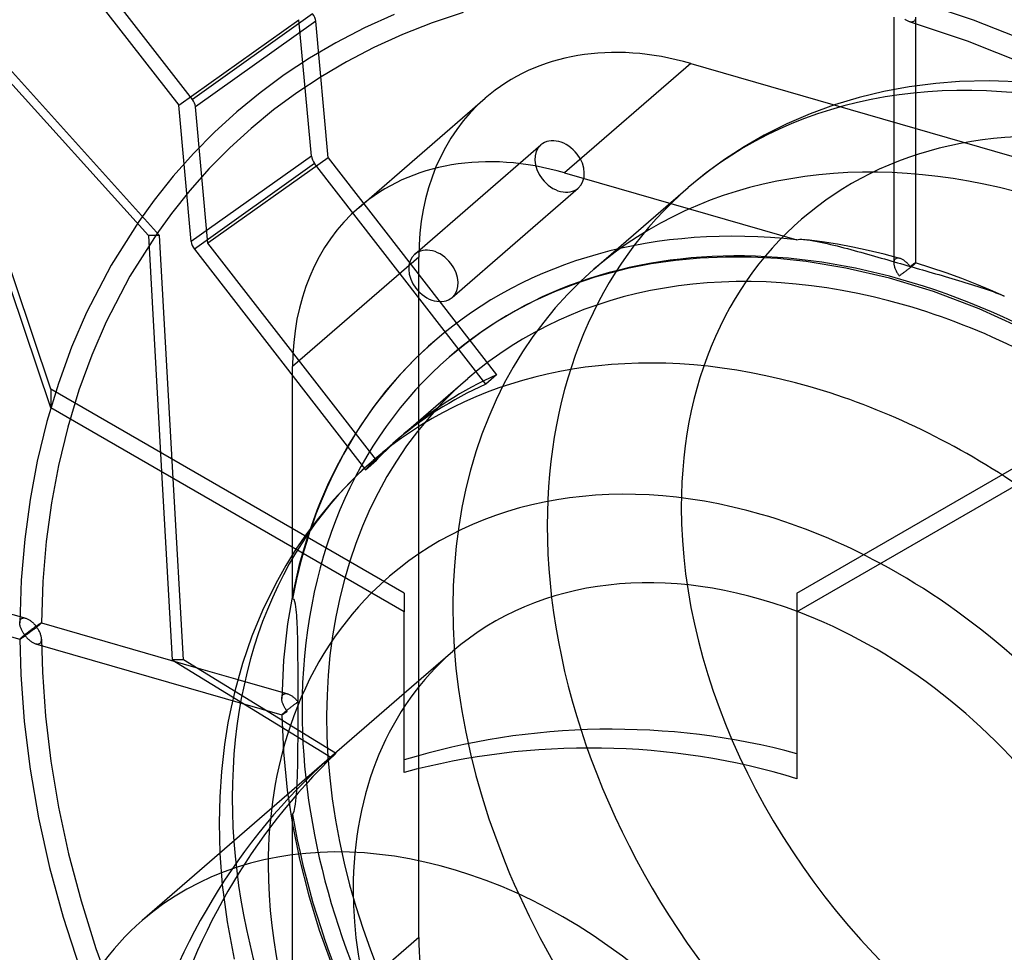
# Model space of a CAD drawing. Header units: millimetres. Extents: x -209 to 201, y -266 to 259.
# Tile 11 of 18: x -62 to 28, y 10 to 96. Entities that reach past the tile are written whole.
import ezdxf

# ---------------------------------------------------------------- set-up
doc = ezdxf.new("R2010")
doc.units = ezdxf.units.MM
doc.layers.add('HIDDEN', color=7, linetype='Continuous')
doc.layers.add('THICK', color=7, linetype='Continuous')

msp = doc.modelspace()

# ---------------------------------------------------------------- linework, layer by layer
at = {"layer": 'HIDDEN'}
for p, q in [((-46.162, 88.798), (-110.034, 171.108)), ((-79.933, 130.162), (-47.416, 88.258)), ((-59.165, 62.173), (-81.856, 129.398)), ((-49.174, 76.282), (-73.692, 103.486)), ((-73.071, 101.645), (-50.206, 76.275)), ((25.671, 96.089), (20.33, 97.854)), ((-47.416, 88.258), (-36.362, 96.121)), ((-35.109, 96.66), (-46.162, 88.798)), ((-34.822, 95.975), (-45.876, 88.113)), ((-35.21, 83.585), (-36.362, 96.121)), ((-33.67, 83.439), (-34.822, 95.975)), ((-27.617, 96.604), (-30.341, 95.367)), ((-21.264, 96.772), (-24.106, 95.83)), ((18.332, 96.351), (18.332, 73.762)), ((19.406, 96.117), (19.346, 96.16)), ((19.466, 96.078), (19.406, 96.117)), ((19.527, 96.041), (19.466, 96.078)), ((19.588, 96.008), (19.527, 96.041)), ((19.65, 95.979), (19.588, 96.008)), ((19.711, 95.954), (19.65, 95.979)), ((20.199, 95.984), (20.151, 95.95)), ((20.234, 96.02), (20.199, 95.984)), ((20.265, 96.063), (20.234, 96.02)), ((20.29, 96.112), (20.265, 96.063)), ((20.308, 96.165), (20.29, 96.112)), ((20.332, 96.351), (20.332, 73.762)), ((31.047, 93.954), (25.671, 96.089)), ((-30.341, 95.367), (-32.958, 94.007)), ((-24.106, 95.83), (-26.84, 94.761)), ((19.772, 95.933), (19.711, 95.954)), ((19.842, 95.916), (19.772, 95.933)), ((25.123, 94.16), (19.772, 95.933)), ((19.91, 95.906), (19.842, 95.916)), ((19.975, 95.903), (19.91, 95.906)), ((20.038, 95.91), (19.975, 95.903)), ((20.097, 95.925), (20.038, 95.91)), ((20.151, 95.95), (20.097, 95.925)), ((-26.84, 94.761), (-29.466, 93.569)), ((30.514, 92.005), (25.123, 94.16)), ((-32.958, 94.007), (-35.38, 92.581)), ((-29.466, 93.569), (-31.988, 92.258)), ((-35.38, 92.581), (-37.705, 91.044)), ((-31.988, 92.258), (-34.321, 90.884)), ((-0.326, 92.092), (-11.931, 82.042)), ((-0.326, 92.092), (47.897, 78.171)), ((-37.705, 91.044), (-39.933, 89.4)), ((-34.321, 90.884), (-36.559, 89.405)), ((19.742, 89.952), (17.409, 89.52)), ((22.192, 90.268), (19.742, 89.952)), ((24.378, 90.441), (22.192, 90.268)), ((27.103, 90.506), (24.378, 90.441)), ((31.176, 90.341), (27.103, 90.506)), ((-39.933, 89.4), (-42.071, 87.644)), ((-36.559, 89.405), (-38.704, 87.822)), ((-30.837, 78.862), (-19.232, 88.913)), ((15.147, 88.975), (12.879, 88.293)), ((17.409, 89.52), (15.147, 88.975)), ((-46.263, 75.723), (-47.416, 88.258)), ((-44.723, 75.577), (-45.876, 88.113)), ((-38.704, 87.822), (-40.761, 86.132)), ((12.879, 88.293), (10.648, 87.482)), ((-42.071, 87.644), (-44.114, 85.779)), ((10.648, 87.482), (8.503, 86.558)), ((-40.761, 86.132), (-42.728, 84.337)), ((8.503, 86.558), (6.426, 85.515)), ((-44.114, 85.779), (-46.059, 83.809)), ((6.426, 85.515), (4.563, 84.445)), ((-42.728, 84.337), (-44.6, 82.441)), ((-25.715, 74.564), (-14.11, 84.614)), ((4.563, 84.445), (2.78, 83.286)), ((-46.059, 83.809), (-47.912, 81.727)), ((-35.21, 83.585), (-46.263, 75.723)), ((-33.67, 83.439), (-44.723, 75.577)), ((-33.67, 83.439), (-18.189, 63.489)), ((-44.6, 82.441), (-46.384, 80.437)), ((-34.923, 82.9), (-45.977, 75.038)), ((-19.189, 62.623), (-34.923, 82.9)), ((2.78, 83.286), (1.073, 82.037)), ((-47.912, 81.727), (-49.67, 79.533)), ((-11.931, 82.042), (9.422, 75.878)), ((1.073, 82.037), (-0.562, 80.699)), ((-22.278, 70.595), (-10.673, 80.645)), ((-9.238, 73.184), (-0.563, 80.697)), ((-46.384, 80.437), (-48.078, 78.323)), ((-49.67, 79.533), (-51.085, 77.583)), ((-48.078, 78.323), (-49.441, 76.444)), ((-51.085, 77.583), (-53.631, 73.552)), ((-49.441, 76.444), (-51.896, 72.557)), ((-49.174, 76.282), (-50.206, 76.275)), ((-50.206, 76.275), (-48.988, 54.572)), ((-47.921, 53.956), (-49.174, 76.282)), ((-29.242, 55.627), (-44.723, 75.577)), ((9.422, 75.878), (9.549, 75.925)), ((9.549, 75.925), (9.703, 75.94)), ((9.703, 75.94), (9.866, 75.939)), ((9.866, 75.939), (10.03, 75.929)), ((10.03, 75.929), (10.186, 75.915)), ((10.186, 75.915), (10.335, 75.898)), ((11.736, 75.706), (10.334, 75.898)), ((10.335, 75.898), (10.65, 75.854)), ((10.65, 75.854), (10.962, 75.801)), ((10.962, 75.801), (11.272, 75.744)), ((11.272, 75.744), (11.582, 75.681)), ((11.582, 75.681), (11.891, 75.615)), ((13.143, 75.478), (11.736, 75.706)), ((11.891, 75.615), (12.2, 75.546)), ((12.2, 75.546), (12.509, 75.474)), ((12.509, 75.474), (12.819, 75.399)), ((12.819, 75.399), (13.129, 75.323)), ((13.129, 75.323), (13.44, 75.244)), ((14.554, 75.213), (13.143, 75.478)), ((13.44, 75.244), (13.751, 75.164)), ((13.751, 75.164), (14.062, 75.082)), ((15.983, 74.909), (14.554, 75.213)), ((-45.977, 75.038), (-30.242, 54.761)), ((-25.337, 74.301), (-36.942, 64.251)), ((-25.337, 11.774), (-25.337, 74.301)), ((2.844, 74.307), (0.544, 74.209)), ((5.217, 74.292), (2.844, 74.307)), ((7.655, 74.16), (5.217, 74.292)), ((14.062, 75.082), (14.373, 74.999)), ((14.373, 74.999), (14.685, 74.915)), ((14.685, 74.915), (14.996, 74.829)), ((14.996, 74.829), (15.307, 74.743)), ((15.307, 74.743), (15.618, 74.657)), ((15.618, 74.657), (15.929, 74.57)), ((15.929, 74.57), (16.239, 74.482)), ((17.433, 74.564), (15.983, 74.909)), ((16.239, 74.482), (16.547, 74.395)), ((16.547, 74.395), (16.855, 74.307)), ((16.855, 74.307), (17.162, 74.219)), ((18.885, 74.182), (17.433, 74.564)), ((-53.631, 73.552), (-55.888, 69.202)), ((-3.991, 73.675), (-6.146, 73.249)), ((-1.753, 73.997), (-3.991, 73.675)), ((0.544, 74.209), (-1.753, 73.997)), ((10.277, 73.887), (7.655, 74.16)), ((13.925, 73.297), (10.277, 73.887)), ((17.162, 74.219), (17.467, 74.132)), ((17.467, 74.132), (17.77, 74.045)), ((17.77, 74.045), (18.072, 73.958)), ((18.072, 73.958), (18.372, 73.871)), ((18.335, 73.823), (18.332, 73.758)), ((18.332, 73.758), (18.335, 73.695)), ((18.342, 73.885), (18.335, 73.823)), ((18.335, 73.695), (18.342, 73.63)), ((18.356, 73.943), (18.342, 73.885)), ((18.342, 73.63), (18.352, 73.564)), ((18.352, 73.564), (18.366, 73.497)), ((18.375, 73.997), (18.356, 73.943)), ((18.366, 73.497), (18.384, 73.43)), ((18.372, 73.871), (18.669, 73.786)), ((18.399, 74.046), (18.375, 73.997)), ((18.384, 73.43), (18.405, 73.363)), ((18.43, 74.089), (18.399, 74.046)), ((18.405, 73.363), (18.428, 73.295)), ((18.466, 74.126), (18.43, 74.089)), ((18.507, 74.156), (18.466, 74.126)), ((18.552, 74.179), (18.507, 74.156)), ((18.601, 74.195), (18.552, 74.179)), ((18.654, 74.205), (18.601, 74.195)), ((18.709, 74.208), (18.654, 74.205)), ((18.669, 73.786), (18.964, 73.7)), ((18.766, 74.205), (18.709, 74.208)), ((18.825, 74.196), (18.766, 74.205)), ((18.886, 74.182), (18.825, 74.196)), ((18.945, 74.163), (18.886, 74.182)), ((19.005, 74.14), (18.945, 74.163)), ((18.964, 73.7), (19.257, 73.616)), ((19.065, 74.113), (19.005, 74.14)), ((19.125, 74.082), (19.065, 74.113)), ((19.185, 74.048), (19.125, 74.082)), ((19.244, 74.01), (19.185, 74.048)), ((19.303, 73.97), (19.244, 74.01)), ((19.257, 73.616), (19.546, 73.532)), ((19.36, 73.927), (19.303, 73.97)), ((19.417, 73.881), (19.36, 73.927)), ((19.473, 73.834), (19.417, 73.881)), ((19.528, 73.784), (19.473, 73.834)), ((19.582, 73.733), (19.528, 73.784)), ((19.546, 73.532), (19.833, 73.45)), ((19.635, 73.679), (19.582, 73.733)), ((19.686, 73.624), (19.635, 73.679)), ((19.736, 73.567), (19.686, 73.624)), ((19.785, 73.509), (19.736, 73.567)), ((19.833, 73.45), (19.785, 73.509)), ((19.804, 73.306), (19.861, 73.351)), ((19.878, 73.482), (19.833, 73.45)), ((19.833, 73.45), (20.115, 73.368)), ((19.861, 73.351), (19.916, 73.395)), ((19.922, 73.513), (19.878, 73.482)), ((19.916, 73.395), (19.97, 73.438)), ((19.965, 73.543), (19.922, 73.513)), ((20.006, 73.571), (19.965, 73.543)), ((19.97, 73.438), (20.022, 73.479)), ((20.045, 73.597), (20.006, 73.571)), ((20.022, 73.479), (20.071, 73.52)), ((20.082, 73.623), (20.045, 73.597)), ((20.071, 73.52), (20.118, 73.558)), ((20.117, 73.646), (20.082, 73.623)), ((20.115, 73.368), (20.401, 73.286)), ((20.151, 73.668), (20.117, 73.646)), ((20.118, 73.558), (20.16, 73.593)), ((20.182, 73.688), (20.151, 73.668)), ((20.16, 73.593), (20.199, 73.626)), ((20.211, 73.706), (20.182, 73.688)), ((20.199, 73.626), (20.235, 73.658)), ((20.237, 73.722), (20.211, 73.706)), ((20.235, 73.658), (20.266, 73.686)), ((20.261, 73.735), (20.237, 73.722)), ((20.281, 73.747), (20.261, 73.735)), ((20.266, 73.686), (20.29, 73.71)), ((20.299, 73.755), (20.281, 73.747)), ((20.29, 73.71), (20.309, 73.729)), ((20.313, 73.762), (20.299, 73.755)), ((20.309, 73.729), (20.323, 73.744)), ((20.323, 73.765), (20.313, 73.762)), ((20.33, 73.765), (20.323, 73.765)), ((20.323, 73.744), (20.33, 73.755)), ((20.331, 73.765), (20.33, 73.765)), ((21.732, 73.325), (20.33, 73.765)), ((20.33, 73.755), (20.332, 73.762)), ((20.331, 73.764), (20.331, 73.765)), ((20.332, 73.764), (20.331, 73.764)), ((20.332, 73.763), (20.332, 73.764)), ((20.332, 73.762), (20.332, 73.763)), ((20.332, 73.763), (20.332, 73.763)), ((-51.896, 72.557), (-54.076, 68.356)), ((-9.15, 72.454), (-10.944, 71.856)), ((-8.364, 72.685), (-9.15, 72.454)), ((-6.146, 73.249), (-8.364, 72.685)), ((17.94, 72.366), (13.925, 73.297)), ((18.428, 73.295), (18.454, 73.227)), ((18.454, 73.227), (18.483, 73.16)), ((18.483, 73.16), (18.514, 73.093)), ((18.514, 73.093), (18.548, 73.026)), ((18.548, 73.026), (18.583, 72.961)), ((18.583, 72.961), (18.62, 72.895)), ((18.62, 72.895), (18.659, 72.831)), ((18.659, 72.831), (18.7, 72.768)), ((18.7, 72.768), (18.743, 72.705)), ((18.743, 72.705), (18.787, 72.644)), ((18.787, 72.644), (18.833, 72.584)), ((18.833, 72.584), (18.878, 72.616)), ((18.878, 72.616), (18.925, 72.65)), ((18.925, 72.65), (18.974, 72.685)), ((18.974, 72.685), (19.023, 72.721)), ((19.023, 72.721), (19.074, 72.758)), ((19.074, 72.758), (19.126, 72.796)), ((19.126, 72.796), (19.179, 72.835)), ((19.179, 72.835), (19.233, 72.874)), ((19.233, 72.874), (19.288, 72.915)), ((19.288, 72.915), (19.343, 72.956)), ((19.343, 72.956), (19.4, 72.998)), ((19.4, 72.998), (19.457, 73.041)), ((19.457, 73.041), (19.514, 73.084)), ((19.514, 73.084), (19.572, 73.128)), ((19.572, 73.128), (19.63, 73.172)), ((19.63, 73.172), (19.688, 73.217)), ((19.688, 73.217), (19.746, 73.262)), ((19.746, 73.262), (19.804, 73.306)), ((20.401, 73.286), (20.689, 73.203)), ((20.689, 73.203), (20.98, 73.118)), ((20.98, 73.118), (21.273, 73.034)), ((21.273, 73.034), (21.569, 72.948)), ((21.569, 72.948), (21.866, 72.862)), ((23.133, 72.852), (21.732, 73.325)), ((21.866, 72.862), (22.165, 72.776)), ((22.165, 72.776), (22.465, 72.688)), ((22.465, 72.688), (22.766, 72.601)), ((22.766, 72.601), (23.068, 72.513)), ((23.068, 72.513), (23.37, 72.424)), ((24.577, 72.327), (23.133, 72.852)), ((23.37, 72.424), (23.672, 72.335)), ((-10.944, 71.856), (-12.861, 71.109)), ((21.976, 71.135), (17.94, 72.366)), ((23.672, 72.335), (23.974, 72.245)), ((23.974, 72.245), (24.276, 72.155)), ((24.276, 72.155), (24.577, 72.064)), ((25.957, 71.792), (24.577, 72.327)), ((24.577, 72.064), (24.877, 71.974)), ((24.877, 71.974), (25.175, 71.882)), ((25.175, 71.882), (25.471, 71.79)), ((25.471, 71.79), (25.765, 71.698)), ((25.765, 71.698), (26.056, 71.605)), ((27.227, 71.269), (25.957, 71.792)), ((26.056, 71.605), (26.345, 71.511)), ((-12.861, 71.109), (-14.689, 70.281)), ((26.173, 69.537), (21.976, 71.135)), ((26.345, 71.511), (26.63, 71.416)), ((26.63, 71.416), (26.911, 71.321)), ((26.911, 71.321), (27.189, 71.225)), ((27.189, 71.225), (27.462, 71.127)), ((28.493, 70.718), (27.227, 71.269)), ((27.462, 71.127), (27.729, 71.028)), ((27.729, 71.028), (27.991, 70.928)), ((27.991, 70.928), (28.245, 70.825)), ((28.245, 70.825), (28.492, 70.719)), ((-14.689, 70.281), (-16.446, 69.369)), ((-55.888, 69.202), (-57.262, 66.025)), ((-16.446, 69.369), (-18.07, 68.413)), ((29.669, 67.967), (26.173, 69.537)), ((-54.076, 68.356), (-55.404, 65.284)), ((-18.07, 68.413), (-19.628, 67.384)), ((-19.628, 67.384), (-21.121, 66.283)), ((-24.446, 66.101), (-25.732, 64.884)), ((-23.861, 66.619), (-24.446, 66.101)), ((-21.121, 66.283), (-22.552, 65.107)), ((-57.262, 66.025), (-58.482, 62.692)), ((-55.404, 65.284), (-56.586, 62.058)), ((-25.732, 64.884), (-27.077, 63.478)), ((-36.942, 47.617), (-36.942, 64.251)), ((-27.077, 63.478), (-28.357, 61.996)), ((-18.189, 63.489), (-19.189, 62.623)), ((-58.482, 62.692), (-59.541, 59.202)), ((-26.719, 58.046), (-20.843, 63.134)), ((-59.165, 62.173), (-59.165, 60.448)), ((-26.675, 43.415), (-59.165, 62.173)), ((-56.586, 62.058), (-57.611, 58.676)), ((-28.357, 61.996), (-29.569, 60.436)), ((9.425, 43.415), (41.915, 62.173)), ((-29.569, 60.436), (-30.713, 58.796)), ((-59.541, 59.202), (-60.427, 55.554)), ((-57.611, 58.676), (-58.471, 55.136)), ((-30.713, 58.796), (-31.759, 57.122)), ((-31.759, 57.122), (-32.737, 55.371)), ((-29.518, 55.621), (-27.719, 57.18)), ((-60.427, 55.554), (-61.085, 52.031)), ((-32.737, 55.371), (-33.643, 53.541)), ((-29.519, 55.621), (-30.538, 54.706)), ((-30.242, 54.761), (-29.242, 55.627)), ((-58.471, 55.136), (-59.11, 51.717)), ((-30.538, 54.706), (-31.65, 53.623)), ((-33.643, 53.541), (-34.474, 51.631)), ((-31.65, 53.623), (-33.18, 51.994)), ((-61.085, 52.031), (-61.578, 48.376)), ((-59.11, 51.717), (-59.589, 48.165)), ((-34.474, 51.631), (-34.719, 51.015)), ((-33.18, 51.994), (-34.574, 50.319)), ((-34.719, 51.015), (-35.583, 48.587)), ((-34.574, 50.319), (-35.678, 48.854)), ((-61.578, 48.376), (-61.894, 44.595)), ((-59.589, 48.165), (-59.897, 44.488)), ((-35.678, 48.854), (-36.641, 47.444)), ((-35.583, 48.587), (-36.325, 46.043)), ((-84.117, 47.646), (-61.469, 41.109)), ((-36.942, 42.898), (-36.942, 46.976)), ((-84.671, 45.725), (-62.024, 39.187)), ((-36.325, 46.043), (-36.937, 43.384)), ((-61.894, 44.595), (-62.026, 40.694)), ((-59.897, 44.488), (-60.026, 40.69)), ((-36.937, 43.384), (-37.412, 40.611)), ((-36.812, 42.838), (-36.942, 42.898)), ((-36.737, 42.628), (-36.812, 42.838)), ((-36.688, 42.4), (-36.737, 42.628)), ((-26.675, 43.415), (-26.675, 41.69)), ((9.425, 43.415), (9.425, 41.69)), ((-36.649, 42.159), (-36.688, 42.4)), ((-36.618, 41.908), (-36.649, 42.159)), ((-36.591, 41.649), (-36.618, 41.908)), ((-36.569, 41.384), (-36.591, 41.649)), ((-62.026, 40.691), (-62.023, 40.755)), ((-62.023, 40.755), (-62.015, 40.816)), ((-62.015, 40.816), (-62.002, 40.873)), ((-62.002, 40.873), (-61.983, 40.927)), ((-61.983, 40.927), (-61.958, 40.976)), ((-61.958, 40.976), (-61.927, 41.019)), ((-61.927, 41.019), (-61.891, 41.056)), ((-61.891, 41.056), (-61.85, 41.086)), ((-61.85, 41.086), (-61.804, 41.109)), ((-61.804, 41.109), (-61.754, 41.125)), ((-61.754, 41.125), (-61.702, 41.134)), ((-61.702, 41.134), (-61.646, 41.137)), ((-61.646, 41.137), (-61.589, 41.133)), ((-61.589, 41.133), (-61.529, 41.124)), ((-61.529, 41.124), (-61.469, 41.109)), ((-61.469, 41.109), (-61.41, 41.089)), ((-61.41, 41.089), (-61.35, 41.066)), ((-61.35, 41.066), (-61.291, 41.038)), ((-61.291, 41.038), (-61.231, 41.007)), ((-61.231, 41.007), (-61.172, 40.972)), ((-61.172, 40.972), (-61.114, 40.934)), ((-61.114, 40.934), (-61.056, 40.894)), ((-61.056, 40.894), (-60.998, 40.851)), ((-60.998, 40.851), (-60.942, 40.805)), ((-60.942, 40.805), (-60.886, 40.757)), ((-60.886, 40.757), (-60.832, 40.708)), ((-36.549, 41.113), (-36.569, 41.384)), ((-36.532, 40.837), (-36.549, 41.113)), ((-36.518, 40.557), (-36.532, 40.837)), ((-62.024, 40.627), (-62.026, 40.691)), ((-62.018, 40.562), (-62.024, 40.627)), ((-62.008, 40.495), (-62.018, 40.562)), ((-61.994, 40.428), (-62.008, 40.495)), ((-61.977, 40.36), (-61.994, 40.428)), ((-61.957, 40.292), (-61.977, 40.36)), ((-61.934, 40.224), (-61.957, 40.292)), ((-61.907, 40.156), (-61.934, 40.224)), ((-61.879, 40.088), (-61.907, 40.156)), ((-61.848, 40.02), (-61.879, 40.088)), ((-61.815, 39.953), (-61.848, 40.02)), ((-61.779, 39.887), (-61.815, 39.953)), ((-61.742, 39.821), (-61.779, 39.887)), ((-61.237, 39.849), (-61.292, 39.806)), ((-61.182, 39.891), (-61.237, 39.849)), ((-61.127, 39.933), (-61.182, 39.891)), ((-61.072, 39.974), (-61.127, 39.933)), ((-61.035, 39.869), (-61.093, 39.826)), ((-61.018, 40.015), (-61.072, 39.974)), ((-60.977, 39.912), (-61.035, 39.869)), ((-60.965, 40.055), (-61.018, 40.015)), ((-60.919, 39.955), (-60.977, 39.912)), ((-60.913, 40.094), (-60.965, 40.055)), ((-60.861, 40), (-60.919, 39.955)), ((-60.862, 40.132), (-60.913, 40.094)), ((-60.811, 40.17), (-60.862, 40.132)), ((-60.801, 40.044), (-60.861, 40)), ((-60.832, 40.708), (-60.779, 40.656)), ((-60.761, 40.206), (-60.811, 40.17)), ((-60.742, 40.09), (-60.801, 40.044)), ((-60.779, 40.656), (-60.726, 40.603)), ((-60.713, 40.242), (-60.761, 40.206)), ((-60.683, 40.135), (-60.742, 40.09)), ((-60.726, 40.603), (-60.675, 40.548)), ((-60.665, 40.276), (-60.713, 40.242)), ((-60.623, 40.181), (-60.683, 40.135)), ((-60.675, 40.548), (-60.625, 40.491)), ((-60.619, 40.31), (-60.665, 40.276)), ((-60.625, 40.491), (-60.577, 40.433)), ((-60.564, 40.227), (-60.623, 40.181)), ((-60.574, 40.343), (-60.619, 40.31)), ((-60.577, 40.433), (-60.529, 40.374)), ((-60.529, 40.374), (-60.574, 40.343)), ((-60.506, 40.272), (-60.564, 40.227)), ((-60.529, 40.374), (-60.481, 40.409)), ((-60.481, 40.31), (-60.529, 40.374)), ((-60.449, 40.317), (-60.506, 40.272)), ((-60.481, 40.409), (-60.434, 40.442)), ((-60.434, 40.244), (-60.481, 40.31)), ((-60.394, 40.361), (-60.449, 40.317)), ((-60.434, 40.442), (-60.388, 40.473)), ((-60.389, 40.177), (-60.434, 40.244)), ((-60.341, 40.404), (-60.394, 40.361)), ((-60.346, 40.109), (-60.389, 40.177)), ((-60.388, 40.473), (-60.345, 40.503)), ((-60.304, 40.04), (-60.346, 40.109)), ((-60.345, 40.503), (-60.303, 40.531)), ((-60.29, 40.446), (-60.341, 40.404)), ((-60.265, 39.97), (-60.304, 40.04)), ((-60.303, 40.531), (-60.264, 40.558)), ((-60.242, 40.485), (-60.29, 40.446)), ((-60.228, 39.9), (-60.265, 39.97)), ((-60.264, 40.558), (-60.227, 40.582)), ((-60.198, 40.522), (-60.242, 40.485)), ((-60.194, 39.828), (-60.228, 39.9)), ((-60.227, 40.582), (-60.192, 40.605)), ((-60.159, 40.556), (-60.198, 40.522)), ((-60.192, 40.605), (-60.16, 40.625)), ((-60.16, 40.625), (-60.131, 40.643)), ((-60.123, 40.587), (-60.159, 40.556)), ((-60.131, 40.643), (-60.105, 40.658)), ((-60.093, 40.614), (-60.123, 40.587)), ((-60.105, 40.658), (-60.082, 40.671)), ((-60.069, 40.637), (-60.093, 40.614)), ((-60.082, 40.671), (-60.063, 40.681)), ((-60.05, 40.656), (-60.069, 40.637)), ((-60.063, 40.681), (-60.047, 40.688)), ((-60.036, 40.671), (-60.05, 40.656)), ((-60.047, 40.688), (-60.035, 40.692)), ((-60.029, 40.683), (-60.036, 40.671)), ((-60.035, 40.692), (-60.028, 40.693)), ((-60.026, 40.69), (-60.029, 40.683)), ((-60.028, 40.693), (-60.028, 40.693)), ((-60.028, 40.693), (-60.027, 40.692)), ((-60.028, 40.693), (-45.842, 36.598)), ((-60.027, 40.692), (-60.027, 40.692)), ((-60.027, 40.692), (-60.026, 40.691)), ((-60.026, 40.691), (-60.026, 40.69)), ((-60.026, 40.69), (-60.026, 40.69)), ((-37.412, 40.611), (-37.78, 37.247)), ((-36.505, 40.272), (-36.518, 40.557)), ((-36.494, 39.984), (-36.505, 40.272)), ((-36.485, 39.693), (-36.494, 39.984)), ((-62.024, 39.196), (-62.026, 39.189)), ((-62.026, 39.19), (-61.933, 35.953)), ((-62.026, 39.189), (-62.026, 39.189)), ((-62.026, 39.189), (-62.026, 39.188)), ((-62.026, 39.188), (-62.025, 39.188)), ((-62.025, 39.188), (-62.025, 39.188)), ((-62.025, 39.188), (-62.025, 39.187)), ((-62.025, 39.187), (-62.024, 39.187)), ((-62.016, 39.206), (-62.024, 39.196)), ((-62.024, 39.187), (-62.018, 39.188)), ((-62.018, 39.188), (-62.008, 39.191)), ((-62.003, 39.221), (-62.016, 39.206)), ((-62.008, 39.191), (-61.994, 39.198)), ((-61.984, 39.24), (-62.003, 39.221)), ((-61.994, 39.198), (-61.977, 39.207)), ((-61.959, 39.263), (-61.984, 39.24)), ((-61.977, 39.207), (-61.957, 39.219)), ((-61.928, 39.291), (-61.959, 39.263)), ((-61.957, 39.219), (-61.934, 39.233)), ((-61.934, 39.233), (-61.908, 39.249)), ((-61.891, 39.324), (-61.928, 39.291)), ((-61.908, 39.249), (-61.879, 39.267)), ((-61.854, 39.355), (-61.891, 39.324)), ((-61.879, 39.267), (-61.848, 39.288)), ((-61.813, 39.39), (-61.854, 39.355)), ((-61.848, 39.288), (-61.815, 39.31)), ((-61.815, 39.31), (-61.78, 39.334)), ((-61.769, 39.427), (-61.813, 39.39)), ((-61.78, 39.334), (-61.742, 39.359)), ((-61.722, 39.465), (-61.769, 39.427)), ((-61.703, 39.757), (-61.742, 39.821)), ((-61.742, 39.359), (-61.703, 39.386)), ((-61.672, 39.506), (-61.722, 39.465)), ((-61.662, 39.693), (-61.703, 39.757)), ((-61.703, 39.386), (-61.662, 39.415)), ((-61.621, 39.547), (-61.672, 39.506)), ((-61.619, 39.63), (-61.662, 39.693)), ((-61.662, 39.415), (-61.619, 39.444)), ((-61.568, 39.589), (-61.621, 39.547)), ((-61.575, 39.568), (-61.619, 39.63)), ((-61.619, 39.444), (-61.575, 39.476)), ((-61.529, 39.508), (-61.575, 39.568)), ((-61.575, 39.476), (-61.529, 39.508)), ((-61.514, 39.632), (-61.568, 39.589)), ((-61.479, 39.544), (-61.529, 39.508)), ((-61.529, 39.508), (-61.476, 39.442)), ((-61.459, 39.676), (-61.514, 39.632)), ((-61.426, 39.582), (-61.479, 39.544)), ((-61.476, 39.442), (-61.422, 39.377)), ((-61.404, 39.719), (-61.459, 39.676)), ((-61.373, 39.62), (-61.426, 39.582)), ((-61.422, 39.377), (-61.366, 39.315)), ((-61.348, 39.763), (-61.404, 39.719)), ((-61.318, 39.66), (-61.373, 39.62)), ((-61.366, 39.315), (-61.309, 39.255)), ((-61.292, 39.806), (-61.348, 39.763)), ((-61.263, 39.7), (-61.318, 39.66)), ((-61.309, 39.255), (-61.251, 39.197)), ((-61.207, 39.742), (-61.263, 39.7)), ((-61.251, 39.197), (-61.192, 39.143)), ((-61.15, 39.783), (-61.207, 39.742)), ((-61.192, 39.143), (-61.133, 39.091)), ((-61.093, 39.826), (-61.15, 39.783)), ((-61.133, 39.091), (-61.073, 39.042)), ((-61.073, 39.042), (-61.013, 38.996)), ((-61.013, 38.996), (-60.953, 38.954)), ((-60.953, 38.954), (-60.892, 38.914)), ((-60.162, 39.757), (-60.194, 39.828)), ((-60.133, 39.685), (-60.162, 39.757)), ((-60.107, 39.613), (-60.133, 39.685)), ((-60.084, 39.541), (-60.107, 39.613)), ((-60.092, 38.904), (-60.067, 38.953)), ((-60.064, 39.469), (-60.084, 39.541)), ((-60.067, 38.953), (-60.049, 39.006)), ((-60.048, 39.397), (-60.064, 39.469)), ((-60.049, 39.006), (-60.036, 39.065)), ((-60.036, 39.327), (-60.048, 39.397)), ((-60.029, 39.259), (-60.036, 39.327)), ((-60.036, 39.065), (-60.028, 39.128)), ((-60.026, 39.195), (-60.029, 39.259)), ((-60.028, 39.128), (-60.026, 39.195)), ((-60.026, 39.194), (-59.941, 36.162)), ((-36.477, 39.399), (-36.485, 39.693)), ((-36.47, 39.102), (-36.477, 39.399)), ((-36.465, 38.803), (-36.47, 39.102)), ((-60.892, 38.914), (-60.83, 38.878)), ((-60.83, 38.878), (-60.769, 38.845)), ((-60.769, 38.845), (-60.707, 38.816)), ((-60.707, 38.816), (-60.645, 38.791)), ((-60.645, 38.791), (-60.583, 38.771)), ((-60.583, 38.771), (-60.514, 38.754)), ((-60.583, 38.771), (-37.935, 32.233)), ((-60.514, 38.754), (-60.446, 38.745)), ((-60.446, 38.745), (-60.381, 38.743)), ((-60.381, 38.743), (-60.318, 38.75)), ((-60.318, 38.75), (-60.26, 38.765)), ((-60.26, 38.765), (-60.206, 38.79)), ((-60.206, 38.79), (-60.159, 38.824)), ((-60.159, 38.824), (-60.123, 38.861)), ((-60.123, 38.861), (-60.092, 38.904)), ((-36.46, 38.503), (-36.465, 38.803)), ((-36.456, 38.2), (-36.46, 38.503)), ((-36.453, 37.897), (-36.456, 38.2)), ((-22.215, 38.069), (-26.675, 34.205)), ((-37.78, 37.247), (-37.937, 33.742)), ((-36.45, 37.593), (-36.453, 37.897)), ((-36.448, 37.289), (-36.45, 37.593)), ((-36.446, 36.984), (-36.448, 37.289)), ((-36.445, 36.679), (-36.446, 36.984)), ((-36.444, 36.375), (-36.445, 36.679)), ((-36.443, 36.072), (-36.444, 36.375)), ((-61.933, 35.953), (-61.615, 31.622)), ((-59.941, 36.162), (-59.653, 32.111)), ((-41.972, 35.48), (-37.38, 34.155)), ((-36.443, 35.77), (-36.443, 36.072)), ((-36.442, 35.469), (-36.443, 35.77)), ((-36.442, 35.169), (-36.442, 35.469)), ((-36.442, 34.872), (-36.442, 35.169)), ((-36.442, 34.576), (-36.442, 34.872)), ((-36.442, 34.283), (-36.442, 34.576)), ((-42.26, 34.399), (-42.597, 32.946)), ((-37.937, 33.739), (-37.934, 33.802)), ((-37.935, 33.675), (-37.937, 33.739)), ((-37.929, 33.61), (-37.935, 33.675)), ((-37.934, 33.802), (-37.926, 33.863)), ((-37.919, 33.543), (-37.929, 33.61)), ((-37.926, 33.863), (-37.912, 33.921)), ((-37.906, 33.476), (-37.919, 33.543)), ((-37.912, 33.921), (-37.893, 33.974)), ((-37.893, 33.974), (-37.868, 34.022)), ((-37.868, 34.022), (-37.837, 34.065)), ((-37.837, 34.065), (-37.801, 34.102)), ((-37.801, 34.102), (-37.76, 34.132)), ((-37.76, 34.132), (-37.715, 34.155)), ((-37.715, 34.155), (-37.666, 34.171)), ((-37.666, 34.171), (-37.613, 34.18)), ((-37.613, 34.18), (-37.557, 34.183)), ((-37.557, 34.183), (-37.499, 34.179)), ((-37.499, 34.179), (-37.44, 34.17)), ((-37.44, 34.17), (-37.38, 34.155)), ((-37.38, 34.155), (-37.321, 34.135)), ((-37.321, 34.135), (-37.261, 34.112)), ((-37.261, 34.112), (-37.202, 34.084)), ((-37.202, 34.084), (-37.143, 34.053)), ((-37.143, 34.053), (-37.084, 34.018)), ((-37.084, 34.018), (-37.025, 33.981)), ((-37.025, 33.981), (-36.967, 33.94)), ((-36.967, 33.94), (-36.91, 33.897)), ((-36.91, 33.897), (-36.854, 33.851)), ((-36.854, 33.851), (-36.798, 33.804)), ((-36.798, 33.804), (-36.744, 33.754)), ((-36.744, 33.754), (-36.691, 33.702)), ((-36.691, 33.702), (-36.638, 33.649)), ((-36.638, 33.649), (-36.587, 33.594)), ((-36.587, 33.594), (-36.537, 33.538)), ((-36.537, 33.538), (-36.489, 33.48)), ((-36.442, 33.993), (-36.442, 34.283)), ((-36.442, 33.705), (-36.442, 33.993)), ((-36.442, 33.42), (-36.442, 33.705)), ((-42.597, 32.946), (-42.887, 31.486)), ((-37.889, 33.408), (-37.906, 33.476)), ((-37.869, 33.339), (-37.889, 33.408)), ((-37.846, 33.271), (-37.869, 33.339)), ((-37.82, 33.203), (-37.846, 33.271)), ((-37.791, 33.135), (-37.82, 33.203)), ((-37.76, 33.067), (-37.791, 33.135)), ((-37.727, 33), (-37.76, 33.067)), ((-37.692, 32.934), (-37.727, 33)), ((-37.655, 32.868), (-37.692, 32.934)), ((-37.615, 32.803), (-37.655, 32.868)), ((-37.574, 32.739), (-37.615, 32.803)), ((-37.532, 32.593), (-37.583, 32.551)), ((-37.532, 32.677), (-37.574, 32.739)), ((-37.488, 32.615), (-37.532, 32.677)), ((-37.479, 32.635), (-37.532, 32.593)), ((-37.442, 32.554), (-37.488, 32.615)), ((-37.425, 32.678), (-37.479, 32.635)), ((-37.37, 32.722), (-37.425, 32.678)), ((-37.315, 32.765), (-37.37, 32.722)), ((-37.259, 32.809), (-37.315, 32.765)), ((-37.204, 32.852), (-37.259, 32.809)), ((-37.148, 32.895), (-37.204, 32.852)), ((-37.093, 32.937), (-37.148, 32.895)), ((-37.038, 32.979), (-37.093, 32.937)), ((-36.984, 33.021), (-37.038, 32.979)), ((-36.93, 33.061), (-36.984, 33.021)), ((-36.877, 33.101), (-36.93, 33.061)), ((-36.825, 33.141), (-36.877, 33.101)), ((-36.774, 33.179), (-36.825, 33.141)), ((-36.723, 33.216), (-36.774, 33.179)), ((-36.674, 33.253), (-36.723, 33.216)), ((-36.625, 33.288), (-36.674, 33.253)), ((-36.578, 33.323), (-36.625, 33.288)), ((-36.531, 33.356), (-36.578, 33.323)), ((-36.486, 33.389), (-36.531, 33.356)), ((-36.489, 33.48), (-36.442, 33.42)), ((-36.442, 33.42), (-36.486, 33.389)), ((-36.442, 33.136), (-36.442, 33.42)), ((-36.442, 32.848), (-36.442, 33.136)), ((-36.442, 32.558), (-36.442, 32.848)), ((-59.653, 32.111), (-59.16, 27.971)), ((-37.935, 32.242), (-37.937, 32.235)), ((-37.937, 32.236), (-37.793, 28.819)), ((-37.937, 32.235), (-37.937, 32.235)), ((-37.937, 32.235), (-37.937, 32.234)), ((-37.937, 32.234), (-37.936, 32.234)), ((-37.936, 32.234), (-37.936, 32.234)), ((-37.936, 32.234), (-37.936, 32.234)), ((-37.936, 32.234), (-37.935, 32.233)), ((-37.927, 32.252), (-37.935, 32.242)), ((-37.935, 32.233), (-37.929, 32.234)), ((-37.929, 32.234), (-37.919, 32.238)), ((-37.914, 32.266), (-37.927, 32.252)), ((-37.919, 32.238), (-37.906, 32.244)), ((-37.894, 32.286), (-37.914, 32.266)), ((-37.906, 32.244), (-37.889, 32.253)), ((-37.869, 32.309), (-37.894, 32.286)), ((-37.889, 32.253), (-37.868, 32.265)), ((-37.838, 32.337), (-37.869, 32.309)), ((-37.868, 32.265), (-37.845, 32.279)), ((-37.845, 32.279), (-37.819, 32.295)), ((-37.801, 32.37), (-37.838, 32.337)), ((-37.819, 32.295), (-37.791, 32.314)), ((-37.764, 32.401), (-37.801, 32.37)), ((-37.791, 32.314), (-37.76, 32.334)), ((-37.724, 32.436), (-37.764, 32.401)), ((-37.76, 32.334), (-37.727, 32.356)), ((-37.727, 32.356), (-37.692, 32.38)), ((-37.68, 32.472), (-37.724, 32.436)), ((-37.692, 32.38), (-37.654, 32.406)), ((-37.633, 32.511), (-37.68, 32.472)), ((-37.654, 32.406), (-37.615, 32.433)), ((-37.583, 32.551), (-37.633, 32.511)), ((-37.615, 32.433), (-37.574, 32.461)), ((-37.574, 32.461), (-37.532, 32.491)), ((-37.532, 32.491), (-37.487, 32.522)), ((-37.487, 32.522), (-37.442, 32.554)), ((-36.442, 32.265), (-36.442, 32.558)), ((-36.442, 31.969), (-36.442, 32.265)), ((-36.442, 31.671), (-36.442, 31.969)), ((-61.615, 31.622), (-61.073, 27.23)), ((-42.887, 31.486), (-43.198, 29.502)), ((-36.443, 31.07), (-36.442, 31.371)), ((-36.443, 30.767), (-36.443, 31.07)), ((-36.442, 31.371), (-36.442, 31.671)), ((-36.446, 29.85), (-36.445, 30.156)), ((-36.445, 30.156), (-36.444, 30.462)), ((-36.444, 30.462), (-36.443, 30.767)), ((-43.198, 29.502), (-43.49, 27.039)), ((-36.453, 28.925), (-36.45, 29.234)), ((-36.45, 29.234), (-36.448, 29.542)), ((-36.448, 29.542), (-36.446, 29.85)), ((-37.793, 28.819), (-37.443, 25.306)), ((-36.465, 27.998), (-36.46, 28.307)), ((-36.46, 28.307), (-36.456, 28.616)), ((-36.456, 28.616), (-36.453, 28.925)), ((-33.439, 28.348), (-33.438, 28.347)), ((-32.955, 28.69), (-33.007, 28.722)), ((-61.073, 27.23), (-60.299, 22.756)), ((-59.16, 27.971), (-58.455, 23.753)), ((-36.485, 27.073), (-36.477, 27.381)), ((-36.477, 27.381), (-36.47, 27.69)), ((-36.47, 27.69), (-36.465, 27.998)), ((-43.49, 27.039), (-43.646, 24.706)), ((-36.518, 26.153), (-36.505, 26.459)), ((-36.505, 26.459), (-36.494, 26.766)), ((-36.494, 26.766), (-36.485, 27.073)), ((-36.569, 25.238), (-36.549, 25.542)), ((-36.549, 25.542), (-36.532, 25.847)), ((-36.532, 25.847), (-36.518, 26.153)), ((-43.646, 24.706), (-43.7, 22.316)), ((-37.443, 25.306), (-36.961, 22.156)), ((-36.649, 24.323), (-36.618, 24.629)), ((-36.618, 24.629), (-36.591, 24.933)), ((-36.591, 24.933), (-36.569, 25.238)), ((-58.455, 23.753), (-57.534, 19.468)), ((-36.812, 23.362), (-36.737, 23.701)), ((-36.737, 23.701), (-36.688, 24.015)), ((-36.688, 24.015), (-36.649, 24.323)), ((-60.299, 22.756), (-59.288, 18.216)), ((-36.942, 23.077), (-36.812, 23.362)), ((-36.942, 1.724), (-36.942, 23.077)), ((-43.7, 22.316), (-43.627, 19.484)), ((-36.961, 22.156), (-36.311, 18.955)), ((-57.534, 19.468), (-56.394, 15.134)), ((-43.627, 19.484), (-43.405, 16.595)), ((-59.288, 18.216), (-58.037, 13.628)), ((-36.311, 18.955), (-35.491, 15.715)), ((-43.405, 16.595), (-42.959, 13.196)), ((-35.491, 15.715), (-34.498, 12.448)), ((-56.394, 15.134), (-55.032, 10.764)), ((-58.037, 13.628), (-56.545, 9.008)), ((-42.959, 13.196), (-42.316, 9.791)), ((-25.337, 11.774), (-36.942, 1.724)), ((-34.498, 12.448), (-32.622, 7.369)), ((-55.032, 10.764), (-53.448, 6.377))]:
    msp.add_line(p, q, dxfattribs=at)
for centre, major_axis, ratio, start_param, end_param in [((0, 0), (-134.237, 155.003), 0.75, -2.427868, -0.857072), ((0, 0), (132.927, -153.491), 0.75, 0.713724, 2.284521), ((0, 0), (-115.802, 133.716), 0.75, -2.427868, 0), ((-35.609, 96.227), (0.58, -0.815), 0.65974, 0.848471, 1.633869), ((-0.326, 67.081), (-18.906, 21.831), 0.75, -0.857072, -0.000014), ((39.612, 34.305), (-40.176, 46.391), 0.75, -0.857072, -0.000059), ((44.125, 38.213), (-34.268, 39.569), 0.75, -0.857072, 0.713724), ((-46.662, 88.365), (-0.58, 0.815), 0.65974, -2.293122, -1.507724), ((-0.326, 67.081), (-18.906, 21.831), 0.75, -0.000014, 0.713724), ((-12.392, 82.63), (-1.718, 1.984), 0.75, 0.000079, 1.499123), ((-12.392, 82.63), (-1.718, 1.984), 0.75, -1.64247, 0.000079), ((30.937, 26.793), (40.176, -46.391), 0.75, 2.284521, 3.141578), ((-34.423, 83.333), (0.58, -0.815), 0.65974, -2.293122, -1.507724), ((-11.931, 57.031), (18.906, -21.831), 0.75, 2.284521, 3.141578), ((-12.392, 82.63), (-1.718, 1.984), 0.75, -3.141514, -1.64247), ((-12.392, 82.63), (-1.718, 1.984), 0.75, 1.499123, 3.141672), ((39.612, 34.305), (-40.176, 46.391), 0.75, -0.000014, 0.713724), ((-11.931, 57.031), (18.906, -21.831), 0.75, 3.141578, 3.855317), ((19.332, 16.742), (-41.885, 48.364), 0.75, -2.427868, 0), ((19.332, 16.742), (43.194, -49.876), 0.75, 2.458845, 3.141571), ((-45.477, 75.471), (-0.58, 0.815), 0.65974, 0.848471, 1.633869), ((-23.997, 72.579), (1.718, -1.984), 0.75, -3.141514, -1.64247), ((-23.997, 72.579), (1.718, -1.984), 0.75, 1.499123, 3.141672), ((19.332, 16.742), (-40.176, 46.391), 0.75, -0.857072, -0.000014), ((-23.997, 72.579), (1.718, -1.984), 0.75, 0.000079, 1.499123), ((30.937, 26.793), (40.176, -46.391), 0.75, 3.141578, 5.426113), ((-23.997, 72.579), (1.718, -1.984), 0.75, -1.64247, 0.000079), ((19.332, 16.742), (-40.176, 46.391), 0.75, -1.26279, -0.857072), ((10.658, 9.23), (-40.176, 46.391), 0.75, -0.857072, 0.713724), ((19.332, 16.742), (43.194, -49.876), 0.75, 3.141571, 3.680992), ((19.332, 16.742), (-41.885, 48.364), 0.75, 0, 0.713724), ((13.457, 11.655), (40.176, -46.391), 0.75, 2.922325, 3.141591), ((19.332, 16.742), (-40.176, 46.391), 0.75, -0.000014, 2.284521), ((12.457, 10.789), (-40.176, 46.391), 0.75, -0.219268, -0.000002), ((10.658, 9.23), (-40.176, 46.391), 0.75, -1.22281, -0.857072), ((13.457, 11.655), (40.176, -46.391), 0.75, 3.141591, 3.217513), ((12.457, 10.789), (-40.176, 46.391), 0.75, -0.000002, 0.07592), ((6.145, 5.322), (-34.268, 39.569), 0.75, -0.857072, 0.054558), ((0, 0), (-134.237, 155.003), 0.75, 0.713724, 2.284521), ((0, 0), (132.927, -153.491), 0.75, -2.427868, -0.857072), ((44.125, 38.213), (-34.268, 39.569), 0.75, 0.713724, 3.855317), ((6.145, 5.322), (-34.268, 39.569), 0.75, -1.101699, -0.857072), ((39.612, 34.305), (-40.176, 46.391), 0.75, 0.713724, 2.284521), ((6.145, 5.322), (28.36, -32.747), 0.75, 2.195361, 3.141578), ((-7.763, -6.723), (-121.438, 140.225), 0.75, 0.713724, 2.848406), ((6.145, 5.322), (28.36, -32.747), 0.75, 3.141578, 3.855317), ((-13.627, -11.802), (-118.165, 136.445), 0.75, 0.713724, 2.284521), ((19.332, 16.742), (-41.885, 48.364), 0.75, 0.713724, 3.049428), ((-7.629, -6.607), (50.022, 0), 0.75, 1.222886, 1.961408), ((6.145, 5.322), (-34.268, 39.569), 0.75, 0.412641, 0.713724), ((-9.621, -8.332), (19.626, 45.486), 0.842518, 1.059451, 1.764221), ((-7.629, -6.607), (19.626, 45.486), 0.842518, 1.102152, 1.764221), ((9.425, 8.162), (-43.846, 18.918), 0.25133, -0.172389, -0.129688), ((10.658, 9.23), (-40.176, 46.391), 0.75, 0.713724, 2.284521), ((19.332, 16.742), (43.194, -49.876), 0.75, -2.253544, -1.031397), ((6.145, 5.322), (-34.268, 39.569), 0.75, 0.713724, 2.615264), ((6.145, 5.322), (28.36, -32.747), 0.75, -2.427868, -0.000014), ((-0.326, 4.554), (-18.906, 21.831), 0.75, 0.713724, 2.284521)]:
    msp.add_ellipse(centre, major_axis=major_axis, ratio=ratio, start_param=start_param, end_param=end_param, dxfattribs=at)
at = {"layer": 'THICK'}
for p, q in [((-59.165, 60.448), (-81.856, 127.673)), ((-26.675, 41.69), (-59.165, 60.448)), ((41.915, 60.448), (9.425, 41.69)), ((-48.988, 54.572), (-48.019, 37.293)), ((-46.986, 37.3), (-47.921, 53.956)), ((-36.641, 47.444), (-37.559, 45.967)), ((-36.942, 46.976), (-36.942, 47.617)), ((-37.559, 45.967), (-38.494, 44.292)), ((-38.494, 44.292), (-39.702, 41.831)), ((-39.702, 41.831), (-40.681, 39.464)), ((-26.675, 26.937), (-26.675, 41.69)), ((9.425, 41.69), (9.425, 26.358)), ((-40.681, 39.464), (-41.54, 36.96)), ((-46.986, 37.3), (-48.019, 37.293)), ((-48.019, 37.293), (-33.439, 28.348)), ((-33.007, 28.722), (-46.986, 37.3)), ((-45.842, 36.598), (-41.972, 35.48)), ((-41.54, 36.96), (-42.26, 34.399)), ((-26.675, 34.205), (-50.785, 13.326))]:
    msp.add_line(p, q, dxfattribs=at)
for centre, major_axis, start_param, end_param in [((-7.763, -6.723), (-121.438, 140.225), -2.427868, -0.857072), ((-19.837, -17.18), (115.802, -133.716), 0.713724, 3.141593), ((-13.627, -11.802), (-118.165, 136.445), -2.427868, -0.857072), ((-19.837, -17.18), (-118.165, 136.445), -3.141592, -0.857072), ((6.145, 5.322), (-34.268, 39.569), -1.678268, -1.101699), ((6.145, 5.322), (-34.268, 39.569), 0.054558, 0.412641), ((6.145, 5.322), (28.36, -32.747), 1.497641, 2.195361), ((-9.621, -8.332), (50.022, 0), 1.180185, 1.918707), ((-22.425, -19.421), (-28.36, 32.747), -2.427868, -0.000014), ((-22.425, -19.421), (-28.36, 32.747), -0.000014, 0.713724)]:
    msp.add_ellipse(centre, major_axis=major_axis, ratio=0.75, start_param=start_param, end_param=end_param, dxfattribs=at)

doc.saveas('drawing.dxf')
